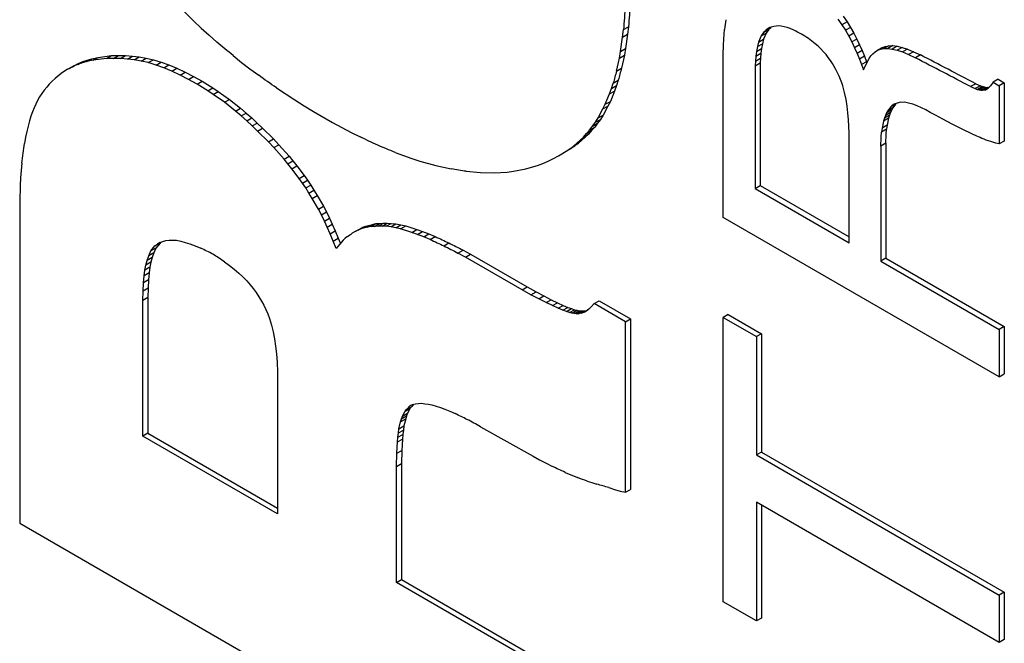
# Model space of a CAD drawing. Header units: millimetres. Extents: x -88 to 910, y -234 to 995.
# Tile 33 of 40: x 871.97 to 880.58, y 845.66 to 851.12. Entities that reach past the tile are written whole.
import ezdxf

# ---------------------------------------------------------------- set-up
doc = ezdxf.new("R2010")
doc.units = ezdxf.units.MM

msp = doc.modelspace()

# ---------------------------------------------------------------- linework, layer by layer
at = {"color": 7, "linetype": 'Continuous', "lineweight": 25}
for p, q in [((873.3598, 851.2393), (873.4881, 851.1118)), ((873.4881, 851.1118), (873.5558, 851.048)), ((879.1281, 851.127), (879.163, 851.0777)), ((879.207, 851.1031), (879.163, 851.0777)), ((879.1721, 851.1524), (879.207, 851.1031)), ((879.207, 851.1031), (879.2381, 851.0537)), ((873.5558, 851.048), (873.6235, 850.9863)), ((877.2433, 850.9681), (877.2505, 851.034)), ((877.2505, 851.034), (877.2945, 851.0594)), ((877.2945, 851.0594), (877.2873, 850.9935)), ((878.1321, 850.9935), (878.1359, 851.0361)), ((878.4757, 851.0081), (878.4563, 850.979)), ((878.4563, 850.979), (878.5003, 851.0044)), ((878.4757, 851.0081), (878.5197, 851.0335)), ((878.4893, 851.0204), (878.4757, 851.0081)), ((878.5003, 851.0044), (878.477, 850.9505)), ((878.4893, 851.0204), (878.5333, 851.0458)), ((878.5009, 851.0339), (878.4893, 851.0204)), ((878.5197, 851.0335), (878.5003, 851.0044)), ((878.532, 851.0518), (878.5009, 851.0339)), ((878.5009, 851.0339), (878.532, 851.0518)), ((878.5333, 851.0458), (878.5197, 851.0335)), ((878.567, 851.063), (878.532, 851.0518)), ((878.541, 851.0547), (878.5333, 851.0458)), ((878.5864, 851.0653), (878.567, 851.063)), ((878.6077, 851.0664), (878.5864, 851.0653)), ((878.631, 851.0642), (878.6077, 851.0664)), ((878.6563, 851.0586), (878.631, 851.0642)), ((878.6834, 851.0518), (878.6563, 851.0586)), ((878.7106, 851.0429), (878.6834, 851.0518)), ((878.7417, 851.0294), (878.7106, 851.0429)), ((879.163, 851.0777), (879.1941, 851.0283)), ((879.2381, 851.0537), (879.1941, 851.0283)), ((879.1941, 851.0283), (879.2232, 850.9779)), ((879.2672, 851.0033), (879.2232, 850.9779)), ((879.2381, 851.0537), (879.2672, 851.0033)), ((879.2672, 851.0033), (879.2944, 850.9517)), ((873.6235, 850.9863), (873.693, 850.9256)), ((877.2255, 850.8426), (877.2433, 850.9681)), ((877.2433, 850.9681), (877.2873, 850.9935)), ((877.2873, 850.9935), (877.2695, 850.868)), ((878.1262, 850.9027), (878.1321, 850.9935)), ((878.433, 850.9251), (878.4233, 850.8859)), ((878.4233, 850.8859), (878.4673, 850.9113)), ((878.4563, 850.979), (878.433, 850.9251)), ((878.433, 850.9251), (878.477, 850.9505)), ((878.4673, 850.9113), (878.4595, 850.8687)), ((878.477, 850.9505), (878.4673, 850.9113)), ((878.899, 850.9342), (878.8698, 850.9554)), ((878.9281, 850.9106), (878.899, 850.9342)), ((878.9533, 850.8893), (878.9281, 850.9106)), ((879.2232, 850.9779), (879.2504, 850.9263)), ((879.2944, 850.9517), (879.2504, 850.9263)), ((879.2504, 850.9263), (879.2737, 850.8748)), ((879.2944, 850.9517), (879.3177, 850.9002)), ((877.2148, 850.785), (877.2255, 850.8426)), ((877.2255, 850.8426), (877.2695, 850.868)), ((877.2695, 850.868), (877.2588, 850.8104)), ((878.1243, 850.8096), (878.1262, 850.9027)), ((878.4155, 850.8433), (878.4097, 850.8018)), ((878.4097, 850.8018), (878.4537, 850.8272)), ((878.4233, 850.8859), (878.4155, 850.8433)), ((878.4155, 850.8433), (878.4595, 850.8687)), ((878.4537, 850.8272), (878.4498, 850.7846)), ((878.4595, 850.8687), (878.4537, 850.8272)), ((878.9786, 850.8658), (878.9533, 850.8893)), ((879.0019, 850.8411), (878.9786, 850.8658)), ((879.0232, 850.8153), (879.0019, 850.8411)), ((879.3177, 850.9002), (879.2737, 850.8748)), ((879.2737, 850.8748), (879.295, 850.8266)), ((879.339, 850.852), (879.295, 850.8266)), ((879.295, 850.8266), (879.3164, 850.7761)), ((879.3177, 850.9002), (879.339, 850.852)), ((879.339, 850.852), (879.3604, 850.8015)), ((879.4154, 850.8042), (879.4329, 850.8232)), ((879.4329, 850.8232), (879.4523, 850.8389)), ((879.4523, 850.8389), (879.4737, 850.8535)), ((879.5177, 850.8789), (879.4737, 850.8535)), ((879.4737, 850.8535), (879.5008, 850.8625)), ((879.5448, 850.8879), (879.5008, 850.8625)), ((879.5008, 850.8625), (879.53, 850.8681)), ((879.5177, 850.8789), (879.5448, 850.8879)), ((879.574, 850.8935), (879.53, 850.8681)), ((879.53, 850.8681), (879.563, 850.8692)), ((879.5448, 850.8879), (879.574, 850.8935)), ((879.607, 850.8946), (879.563, 850.8692)), ((879.563, 850.8692), (879.6018, 850.8647)), ((879.574, 850.8935), (879.607, 850.8946)), ((879.6458, 850.8901), (879.6018, 850.8647)), ((879.6018, 850.8647), (879.6445, 850.8535)), ((879.607, 850.8946), (879.6458, 850.8901)), ((879.6885, 850.8789), (879.6445, 850.8535)), ((879.6445, 850.8535), (879.693, 850.8389)), ((879.6458, 850.8901), (879.6885, 850.8789)), ((879.6885, 850.8789), (879.737, 850.8643)), ((879.737, 850.8643), (879.693, 850.8389)), ((879.693, 850.8389), (879.7455, 850.8154)), ((879.737, 850.8643), (879.7895, 850.8408)), ((879.7895, 850.8408), (879.7455, 850.8154)), ((879.7895, 850.8408), (879.8497, 850.8128)), ((872.4441, 850.7162), (872.4881, 850.7416)), ((872.4742, 850.7292), (872.5182, 850.7546)), ((872.5042, 850.74), (872.4742, 850.7292)), ((872.4881, 850.7416), (872.5182, 850.7546)), ((872.5042, 850.74), (872.5482, 850.7654)), ((872.555, 850.7541), (872.5042, 850.74)), ((872.5182, 850.7546), (872.5482, 850.7654)), ((872.5482, 850.7654), (872.599, 850.7796)), ((872.555, 850.7541), (872.599, 850.7796)), ((872.6095, 850.7661), (872.555, 850.7541)), ((872.599, 850.7796), (872.6535, 850.7915)), ((872.6095, 850.7661), (872.6535, 850.7915)), ((872.726, 850.7813), (872.6095, 850.7661)), ((872.6535, 850.7915), (872.77, 850.8067)), ((872.726, 850.7813), (872.77, 850.8067)), ((872.788, 850.7824), (872.726, 850.7813)), ((872.77, 850.8067), (872.832, 850.8078)), ((872.788, 850.7824), (872.832, 850.8078)), ((872.8481, 850.7824), (872.788, 850.7824)), ((872.832, 850.8078), (872.8921, 850.8078)), ((872.8481, 850.7824), (872.8921, 850.8078)), ((872.9102, 850.777), (872.8481, 850.7824)), ((872.8921, 850.8078), (872.9542, 850.8024)), ((872.9102, 850.777), (872.9542, 850.8024)), ((872.9684, 850.7694), (872.9102, 850.777)), ((872.9542, 850.8024), (873.0124, 850.7948)), ((872.9684, 850.7694), (873.0124, 850.7948)), ((873.0304, 850.7596), (872.9684, 850.7694)), ((873.0124, 850.7948), (873.0744, 850.785)), ((873.0304, 850.7596), (873.0744, 850.785)), ((873.0925, 850.7455), (873.0304, 850.7596)), ((873.0744, 850.785), (873.1365, 850.7709)), ((873.0925, 850.7455), (873.1365, 850.7709)), ((873.1601, 850.7238), (873.0925, 850.7455)), ((873.1365, 850.7709), (873.2041, 850.7492)), ((873.1601, 850.7238), (873.2041, 850.7492)), ((873.2041, 850.7492), (873.2718, 850.7254)), ((873.8337, 850.8073), (873.9085, 850.7477)), ((873.9085, 850.7477), (873.9816, 850.6911)), ((877.1899, 850.6719), (877.2148, 850.785)), ((877.2148, 850.785), (877.2588, 850.8104)), ((877.2588, 850.8104), (877.2339, 850.6973)), ((878.1243, 849.3905), (878.1243, 850.8096)), ((878.4058, 850.7592), (878.4039, 850.7178)), ((878.4039, 850.7178), (878.4479, 850.7432)), ((878.4097, 850.8018), (878.4058, 850.7592)), ((878.4058, 850.7592), (878.4498, 850.7846)), ((878.4498, 850.7846), (878.4479, 850.7432)), ((878.4479, 850.7432), (878.4479, 849.6692)), ((879.0426, 850.7907), (879.0232, 850.8153)), ((879.062, 850.7638), (879.0426, 850.7907)), ((879.0795, 850.738), (879.062, 850.7638)), ((879.1106, 850.6842), (879.0795, 850.738)), ((879.3604, 850.8015), (879.3164, 850.7761)), ((879.3164, 850.7761), (879.3339, 850.7279)), ((879.3779, 850.7533), (879.3339, 850.7279)), ((879.3604, 850.8015), (879.3779, 850.7533)), ((879.3746, 850.7335), (879.3999, 850.7817)), ((879.3779, 850.7533), (879.3809, 850.7454)), ((879.3999, 850.7817), (879.4154, 850.8042)), ((879.7455, 850.8154), (879.8057, 850.7874)), ((879.8497, 850.8128), (879.8057, 850.7874)), ((872.3295, 850.65), (872.2768, 850.6066)), ((872.3858, 850.6869), (872.3295, 850.65)), ((872.3858, 850.6869), (872.4298, 850.7123)), ((872.4742, 850.7292), (872.4441, 850.7162)), ((873.2278, 850.7), (873.1601, 850.7238)), ((873.2278, 850.7), (873.2718, 850.7254)), ((873.2973, 850.6707), (873.2278, 850.7)), ((873.2718, 850.7254), (873.3413, 850.6961)), ((873.2973, 850.6707), (873.3413, 850.6961)), ((873.3706, 850.637), (873.2973, 850.6707)), ((873.3413, 850.6961), (873.4146, 850.6624)), ((873.3706, 850.637), (873.4146, 850.6624)), ((873.4146, 850.6624), (873.4879, 850.6245)), ((873.9816, 850.6911), (874.0582, 850.6346)), ((877.1899, 850.6719), (877.2339, 850.6973)), ((878.4039, 850.7178), (878.4039, 849.6438)), ((879.1378, 850.6281), (879.1106, 850.6842)), ((879.3339, 850.7279), (879.3513, 850.682)), ((879.3513, 850.682), (879.3746, 850.7335)), ((872.2505, 850.5827), (872.2261, 850.5577)), ((872.2768, 850.6066), (872.2505, 850.5827)), ((873.4439, 850.5991), (873.3706, 850.637)), ((873.4439, 850.5991), (873.4879, 850.6245)), ((873.519, 850.5578), (873.4439, 850.5991)), ((873.4879, 850.6245), (873.563, 850.5832)), ((873.519, 850.5578), (873.563, 850.5832)), ((873.563, 850.5832), (873.657, 850.5247)), ((877.1454, 850.5186), (877.1614, 850.567)), ((877.1614, 850.567), (877.2054, 850.5924)), ((877.2054, 850.5924), (877.1894, 850.544)), ((879.1611, 850.5699), (879.1378, 850.6281)), ((879.1708, 850.5418), (879.1611, 850.5699)), ((880.5292, 850.5999), (880.4852, 850.5745)), ((880.4852, 850.5745), (880.5396, 850.5431)), ((880.5292, 850.5999), (880.5836, 850.5685)), ((880.5836, 850.5685), (880.5396, 850.5431)), ((880.5836, 850.5685), (880.5836, 850.0595)), ((872.181, 850.5035), (872.1603, 850.4763)), ((872.2036, 850.5317), (872.181, 850.5035)), ((872.2261, 850.5577), (872.2036, 850.5317)), ((873.613, 850.4993), (873.519, 850.5578)), ((873.613, 850.4993), (873.657, 850.5247)), ((873.66, 850.4678), (873.613, 850.4993)), ((873.657, 850.5247), (873.704, 850.4932)), ((873.66, 850.4678), (873.704, 850.4932)), ((873.704, 850.4932), (873.8017, 850.4238)), ((874.2131, 850.5245), (874.3735, 850.4196)), ((877.1276, 850.4713), (877.1454, 850.5186)), ((877.1276, 850.4713), (877.1716, 850.4967)), ((877.1716, 850.4967), (877.1359, 850.4062)), ((877.1454, 850.5186), (877.1894, 850.544)), ((877.1894, 850.544), (877.1716, 850.4967)), ((879.1863, 850.4835), (879.1708, 850.5418)), ((879.1999, 850.4241), (879.1863, 850.4835)), ((880.3331, 850.5606), (880.2891, 850.5352)), ((880.2891, 850.5352), (880.3299, 850.5184)), ((880.3739, 850.5438), (880.3299, 850.5184)), ((880.3299, 850.5184), (880.3473, 850.5105)), ((880.3331, 850.5606), (880.3739, 850.5438)), ((880.3913, 850.536), (880.3473, 850.5105)), ((880.3473, 850.5105), (880.3629, 850.5083)), ((880.4069, 850.5337), (880.3629, 850.5083)), ((880.3629, 850.5083), (880.3784, 850.5038)), ((880.3739, 850.5438), (880.3913, 850.536)), ((880.4224, 850.5292), (880.3784, 850.5038)), ((880.3784, 850.5038), (880.3939, 850.5038)), ((880.3913, 850.536), (880.4069, 850.5337)), ((880.4379, 850.5292), (880.3939, 850.5038)), ((880.3939, 850.5038), (880.4056, 850.5061)), ((880.4496, 850.5315), (880.4056, 850.5061)), ((880.4056, 850.5061), (880.4192, 850.5072)), ((880.4069, 850.5337), (880.4224, 850.5292)), ((880.4192, 850.5072), (880.4425, 850.5206)), ((880.4224, 850.5292), (880.4379, 850.5292)), ((880.4379, 850.5292), (880.4496, 850.5315)), ((880.4425, 850.5206), (880.4522, 850.5307)), ((880.4496, 850.5315), (880.4533, 850.5318)), ((880.4522, 850.5307), (880.4638, 850.5419)), ((880.5396, 850.5431), (880.5396, 850.0341)), ((872.1227, 850.4134), (872.1077, 850.3808)), ((872.1415, 850.446), (872.1227, 850.4134)), ((872.1603, 850.4763), (872.1415, 850.446)), ((873.7577, 850.3984), (873.66, 850.4678)), ((873.7577, 850.3984), (873.8017, 850.4238)), ((873.8554, 850.3202), (873.7577, 850.3984)), ((873.8017, 850.4238), (873.8994, 850.3457)), ((874.3735, 850.4196), (874.4554, 850.3682)), ((877.0919, 850.3808), (877.1276, 850.4713)), ((877.0919, 850.3808), (877.1359, 850.4062)), ((877.1359, 850.4062), (877.1146, 850.3651)), ((879.2096, 850.3647), (879.1999, 850.4241)), ((879.6756, 850.3984), (879.629, 850.3849)), ((879.693, 850.3973), (879.6756, 850.3984)), ((879.7105, 850.3984), (879.693, 850.3973)), ((879.7455, 850.3917), (879.7105, 850.3984)), ((879.7824, 850.3816), (879.7455, 850.3917)), ((872.0776, 850.3136), (872.0645, 850.2756)), ((872.0927, 850.3505), (872.0776, 850.3136)), ((872.1077, 850.3808), (872.0927, 850.3505)), ((873.8554, 850.3202), (873.8994, 850.3457)), ((873.9043, 850.279), (873.8554, 850.3202)), ((873.8994, 850.3457), (873.9483, 850.3044)), ((874.4554, 850.3682), (874.5391, 850.3178)), ((874.5391, 850.3178), (874.7048, 850.2222)), ((877.0278, 850.2615), (877.0705, 850.3397)), ((877.0705, 850.3397), (877.0919, 850.3808)), ((877.0705, 850.3397), (877.1146, 850.3651)), ((877.1146, 850.3651), (877.0718, 850.2869)), ((879.2154, 850.3075), (879.2096, 850.3647)), ((879.2213, 850.2459), (879.2154, 850.3075)), ((879.5875, 850.3094), (879.5435, 850.284)), ((879.5533, 850.3053), (879.5435, 850.284)), ((879.5973, 850.3307), (879.5533, 850.3053)), ((879.563, 850.3244), (879.5533, 850.3053)), ((879.5863, 850.3558), (879.563, 850.3244)), ((879.607, 850.3498), (879.563, 850.3244)), ((879.5875, 850.3094), (879.5778, 850.2859)), ((879.6303, 850.3812), (879.5863, 850.3558)), ((879.5999, 850.3681), (879.5863, 850.3558)), ((879.5973, 850.3307), (879.5875, 850.3094)), ((879.607, 850.3498), (879.5973, 850.3307)), ((879.629, 850.3849), (879.5999, 850.3681)), ((879.6134, 850.3782), (879.5999, 850.3681)), ((879.6303, 850.3812), (879.607, 850.3498)), ((879.629, 850.3849), (879.6134, 850.3782)), ((879.6369, 850.3872), (879.6303, 850.3812)), ((879.8212, 850.3681), (879.7824, 850.3816)), ((879.8581, 850.3513), (879.8212, 850.3681)), ((879.8969, 850.3311), (879.8581, 850.3513)), ((879.9338, 850.3098), (879.8969, 850.3311)), ((879.9804, 850.2852), (879.9338, 850.3098)), ((872.0513, 850.2354), (872.0401, 850.1899)), ((872.0645, 850.2756), (872.0513, 850.2354)), ((873.9043, 850.279), (873.9483, 850.3044)), ((873.9532, 850.2356), (873.9043, 850.279)), ((873.9483, 850.3044), (873.9972, 850.261)), ((873.9532, 850.2356), (873.9972, 850.261)), ((874.0001, 850.1911), (873.9532, 850.2356)), ((873.9972, 850.261), (874.0441, 850.2165)), ((874.7048, 850.2222), (874.7868, 850.1769)), ((876.9797, 850.1905), (877.0046, 850.2234)), ((877.0046, 850.2234), (877.0278, 850.2615)), ((877.0046, 850.2234), (877.0486, 850.2488)), ((877.0486, 850.2488), (877.0237, 850.2159)), ((877.0278, 850.2615), (877.0718, 850.2869)), ((877.0718, 850.2869), (877.0486, 850.2488)), ((879.2251, 850.1315), (879.2213, 850.2459)), ((879.5261, 850.2336), (879.5144, 850.173)), ((879.5338, 850.2605), (879.5261, 850.2336)), ((879.5701, 850.259), (879.5261, 850.2336)), ((879.5778, 850.2859), (879.5338, 850.2605)), ((879.5435, 850.284), (879.5338, 850.2605)), ((879.5701, 850.259), (879.5584, 850.1984)), ((879.5778, 850.2859), (879.5701, 850.259)), ((880.0464, 850.2493), (879.9804, 850.2852)), ((880.126, 850.2079), (880.0464, 850.2493)), ((872.0288, 850.1421), (872.0175, 850.0922)), ((872.0401, 850.1899), (872.0288, 850.1421)), ((874.0001, 850.1911), (874.0441, 850.2165)), ((874.049, 850.1456), (874.0001, 850.1911)), ((874.0441, 850.2165), (874.093, 850.171)), ((874.049, 850.1456), (874.093, 850.171)), ((874.143, 850.0523), (874.049, 850.1456)), ((874.093, 850.171), (874.187, 850.0777)), ((874.7868, 850.1769), (874.8669, 850.1348)), ((874.8669, 850.1348), (874.9453, 850.0957)), ((876.928, 850.1257), (876.9548, 850.1555)), ((876.928, 850.1257), (876.972, 850.1511)), ((876.972, 850.1511), (876.9453, 850.1192)), ((876.9548, 850.1555), (876.9797, 850.1905)), ((876.9548, 850.1555), (876.9988, 850.1809)), ((876.9988, 850.1809), (876.972, 850.1511)), ((876.9797, 850.1905), (877.0237, 850.2159)), ((877.0237, 850.2159), (876.9988, 850.1809)), ((879.5144, 850.173), (879.5086, 850.1383)), ((879.5526, 850.1637), (879.5086, 850.1383)), ((879.5584, 850.1984), (879.5144, 850.173)), ((879.5584, 850.1984), (879.5526, 850.1637)), ((880.2153, 850.163), (880.126, 850.2079)), ((880.3066, 850.1193), (880.2153, 850.163)), ((872.0175, 850.0922), (872.0081, 850.039)), ((874.143, 850.0523), (874.187, 850.0777)), ((874.1899, 850.0013), (874.143, 850.0523)), ((874.187, 850.0777), (874.2339, 850.0267)), ((876.8122, 850.0156), (876.8728, 850.0671)), ((876.9168, 850.0925), (876.8562, 850.041)), ((876.8728, 850.0671), (876.9013, 850.0938)), ((876.8728, 850.0671), (876.9168, 850.0925)), ((876.9013, 850.0938), (876.928, 850.1257)), ((876.9013, 850.0938), (876.9453, 850.1192)), ((876.9453, 850.1192), (876.9168, 850.0925)), ((879.2251, 849.1697), (879.2251, 850.1315)), ((880.4735, 850.0521), (880.4367, 850.0644)), ((880.5085, 850.0409), (880.4735, 850.0521)), ((880.5836, 850.0595), (880.5396, 850.0341)), ((874.1899, 850.0013), (874.2339, 850.0267)), ((874.2801, 849.9015), (874.1899, 850.0013)), ((874.2339, 850.0267), (874.3242, 849.9269)), ((876.6822, 849.9303), (876.7499, 849.9693)), ((876.7939, 849.9947), (876.7262, 849.9557)), ((876.7499, 849.9693), (876.7939, 849.9947)), ((876.7499, 849.9693), (876.782, 849.992)), ((876.782, 849.992), (876.826, 850.0174)), ((876.782, 849.992), (876.8122, 850.0156)), ((876.826, 850.0174), (876.7939, 849.9947)), ((876.8122, 850.0156), (876.8562, 850.041)), ((876.8562, 850.041), (876.826, 850.0174)), ((879.5468, 850.0393), (879.5028, 850.0139)), ((879.5028, 850.0139), (879.5028, 849.0094)), ((879.5468, 850.0393), (879.5468, 849.0348)), ((880.5396, 850.0341), (880.5085, 850.0409)), ((874.2801, 849.9015), (874.3242, 849.9269)), ((874.314, 849.8602), (874.2801, 849.9015)), ((874.314, 849.8602), (874.358, 849.8856)), ((874.3242, 849.9269), (874.358, 849.8856)), ((874.358, 849.8856), (874.3918, 849.8422)), ((875.2517, 849.9599), (875.3248, 849.9322)), ((875.3248, 849.9322), (875.3978, 849.9065)), ((875.3978, 849.9065), (875.469, 849.8839)), ((875.469, 849.8839), (875.608, 849.8448)), ((876.545, 849.8634), (876.5913, 849.884)), ((876.5913, 849.884), (876.6377, 849.9066)), ((876.6377, 849.9066), (876.6822, 849.9303)), ((876.6822, 849.9303), (876.7262, 849.9557)), ((871.9856, 849.8654), (871.9743, 849.7374)), ((874.3478, 849.8168), (874.314, 849.8602)), ((874.3478, 849.8168), (874.3918, 849.8422)), ((874.4117, 849.7322), (874.3478, 849.8168)), ((874.3918, 849.8422), (874.4557, 849.7576)), ((875.608, 849.8448), (875.7434, 849.816)), ((875.8734, 849.7944), (875.9981, 849.7841)), ((876.1193, 849.78), (876.2333, 849.7883)), ((876.2333, 849.7883), (876.2885, 849.7955)), ((876.2885, 849.7955), (876.3954, 849.8161)), ((876.3954, 849.8161), (876.4471, 849.8294)), ((876.4471, 849.8294), (876.4969, 849.8459)), ((876.4969, 849.8459), (876.545, 849.8634)), ((871.9743, 849.7374), (871.9705, 849.6701)), ((874.4117, 849.7322), (874.4557, 849.7576)), ((874.4418, 849.691), (874.4117, 849.7322)), ((874.4418, 849.691), (874.4858, 849.7164)), ((874.4557, 849.7576), (874.4858, 849.7164)), ((874.4858, 849.7164), (874.514, 849.6741)), ((875.9981, 849.7841), (876.1193, 849.78)), ((871.9705, 849.6701), (871.9668, 849.5291)), ((874.47, 849.6487), (874.4418, 849.691)), ((874.47, 849.6487), (874.514, 849.6741)), ((874.4981, 849.6042), (874.47, 849.6487)), ((874.4981, 849.6042), (874.5421, 849.6296)), ((874.514, 849.6741), (874.5421, 849.6296)), ((874.5421, 849.6296), (874.5703, 849.5829)), ((878.4039, 849.6438), (878.4479, 849.6692)), ((878.4039, 849.6438), (879.2251, 849.1697)), ((878.4479, 849.6692), (879.2251, 849.2205)), ((874.5263, 849.5575), (874.4981, 849.6042)), ((874.5263, 849.5575), (874.5703, 849.5829)), ((874.5808, 849.4631), (874.5263, 849.5575)), ((874.5703, 849.5829), (874.6248, 849.4885)), ((871.9668, 849.5291), (871.9668, 846.7144)), ((874.5808, 849.4631), (874.6248, 849.4885)), ((874.6071, 849.4132), (874.5808, 849.4631)), ((874.6248, 849.4885), (874.6511, 849.4386)), ((874.6071, 849.4132), (874.6511, 849.4386)), ((874.6335, 849.359), (874.6071, 849.4132)), ((874.6335, 849.359), (874.6775, 849.3844)), ((874.6579, 849.3058), (874.6335, 849.359)), ((874.6511, 849.4386), (874.6775, 849.3844)), ((874.6775, 849.3844), (874.7019, 849.3312)), ((880.5396, 847.9961), (878.1243, 849.3905)), ((874.6579, 849.3058), (874.7019, 849.3312)), ((874.6842, 849.2472), (874.6579, 849.3058)), ((874.6842, 849.2472), (874.7282, 849.2726)), ((874.7019, 849.3312), (874.7282, 849.2726)), ((874.7282, 849.2726), (874.7545, 849.2097)), ((874.9022, 849.2668), (874.9462, 849.2922)), ((874.9266, 849.2787), (874.9022, 849.2668)), ((874.9266, 849.2787), (874.9706, 849.3041)), ((874.9529, 849.2895), (874.9266, 849.2787)), ((874.9462, 849.2922), (874.9706, 849.3041)), ((874.9529, 849.2895), (874.9969, 849.315)), ((875.0093, 849.3047), (874.9529, 849.2895)), ((874.9706, 849.3041), (874.9969, 849.315)), ((874.9969, 849.315), (875.0533, 849.3301)), ((875.0093, 849.3047), (875.0533, 849.3301)), ((875.0394, 849.3113), (875.0093, 849.3047)), ((875.0394, 849.3113), (875.0834, 849.3367)), ((875.0713, 849.3123), (875.0394, 849.3113)), ((875.0533, 849.3301), (875.0834, 849.3367)), ((875.0713, 849.3123), (875.1153, 849.3377)), ((875.1051, 849.3145), (875.0713, 849.3123)), ((875.0834, 849.3367), (875.1153, 849.3377)), ((875.1051, 849.3145), (875.1492, 849.3399)), ((875.139, 849.3145), (875.1051, 849.3145)), ((875.1153, 849.3377), (875.1492, 849.3399)), ((875.139, 849.3145), (875.183, 849.3399)), ((875.1747, 849.3134), (875.139, 849.3145)), ((875.1492, 849.3399), (875.183, 849.3399)), ((875.1747, 849.3134), (875.2187, 849.3388)), ((875.2141, 849.308), (875.1747, 849.3134)), ((875.183, 849.3399), (875.2187, 849.3388)), ((875.2141, 849.308), (875.2581, 849.3334)), ((875.2574, 849.3004), (875.2141, 849.308)), ((875.2187, 849.3388), (875.2581, 849.3334)), ((875.2574, 849.3004), (875.3014, 849.3258)), ((875.3006, 849.2907), (875.2574, 849.3004)), ((875.2581, 849.3334), (875.3014, 849.3258)), ((875.3006, 849.2907), (875.3446, 849.3161)), ((875.3983, 849.2603), (875.3006, 849.2907)), ((875.3014, 849.3258), (875.3446, 849.3161)), ((875.3446, 849.3161), (875.4423, 849.2857)), ((875.3983, 849.2603), (875.4423, 849.2857)), ((875.4423, 849.2857), (875.4931, 849.2673)), ((873.2202, 849.1809), (873.2466, 849.1874)), ((873.2466, 849.1874), (873.2747, 849.1928)), ((873.2747, 849.1928), (873.3386, 849.1907)), ((873.3386, 849.1907), (873.3762, 849.1842)), ((874.7105, 849.1843), (874.6842, 849.2472)), ((874.7105, 849.1843), (874.7545, 849.2097)), ((874.7545, 849.2097), (874.773, 849.1639)), ((874.7969, 849.1908), (874.765, 849.155)), ((874.8157, 849.2082), (874.7969, 849.1908)), ((874.8345, 849.2233), (874.8157, 849.2082)), ((874.9022, 849.2668), (874.8778, 849.2526)), ((875.4491, 849.2419), (875.3983, 849.2603)), ((875.4491, 849.2419), (875.4931, 849.2673)), ((875.5036, 849.2212), (875.4491, 849.2419)), ((875.4931, 849.2673), (875.5476, 849.2466)), ((875.5036, 849.2212), (875.5476, 849.2466)), ((875.5599, 849.1974), (875.5036, 849.2212)), ((875.5476, 849.2466), (875.6039, 849.2228)), ((875.5599, 849.1974), (875.6039, 849.2228)), ((873.1131, 849.0973), (873.1507, 849.1407)), ((873.1571, 849.1227), (873.1131, 849.0973)), ((873.1571, 849.1227), (873.1402, 849.0804)), ((873.1947, 849.1661), (873.1507, 849.1407)), ((873.1507, 849.1407), (873.1714, 849.157)), ((873.1947, 849.1661), (873.1571, 849.1227)), ((873.1714, 849.157), (873.1939, 849.17)), ((873.194, 849.17), (873.1714, 849.157)), ((873.1939, 849.17), (873.2202, 849.1809)), ((873.206, 849.175), (873.1947, 849.1661)), ((873.3762, 849.1842), (873.4157, 849.1722)), ((873.4157, 849.1722), (873.457, 849.1592)), ((873.457, 849.1592), (873.5021, 849.1418)), ((873.5021, 849.1418), (873.551, 849.1223)), ((874.7368, 849.1192), (874.7105, 849.1843)), ((874.765, 849.155), (874.7368, 849.1192)), ((875.6783, 849.142), (875.7223, 849.1675)), ((875.8024, 849.0791), (875.8464, 849.1045)), ((875.8464, 849.1045), (875.9121, 849.0687)), ((873.0718, 848.9736), (873.0831, 849.0149)), ((873.0831, 849.0149), (873.0962, 849.055)), ((873.1271, 849.0403), (873.0831, 849.0149)), ((873.0962, 849.055), (873.1131, 849.0973)), ((873.1402, 849.0804), (873.0962, 849.055)), ((873.1271, 849.0403), (873.1158, 848.999)), ((873.1402, 849.0804), (873.1271, 849.0403)), ((875.8681, 849.0433), (875.8024, 849.0791)), ((875.8681, 849.0433), (875.9121, 849.0687)), ((876.3643, 848.7569), (875.8681, 849.0433)), ((875.9121, 849.0687), (876.4083, 848.7823)), ((879.5468, 849.0348), (879.5028, 849.0094)), ((879.5468, 849.0348), (880.5836, 848.4363)), ((873.0549, 848.8792), (873.0624, 848.9291)), ((873.0624, 848.9291), (873.0718, 848.9736)), ((873.1064, 848.9545), (873.0624, 848.9291)), ((873.1158, 848.999), (873.0718, 848.9736)), ((873.1064, 848.9545), (873.0989, 848.9046)), ((873.1158, 848.999), (873.1064, 848.9545)), ((873.7577, 849.003), (873.8028, 848.9704)), ((873.8028, 848.9704), (873.8442, 848.9379)), ((873.8442, 848.9379), (873.8836, 848.9043)), ((879.5028, 849.0094), (880.5396, 848.4109)), ((873.0511, 848.8185), (873.0549, 848.8792)), ((873.0951, 848.8439), (873.0511, 848.8185)), ((873.0989, 848.9046), (873.0549, 848.8792)), ((873.0951, 848.8439), (873.0914, 848.7722)), ((873.0989, 848.9046), (873.0951, 848.8439)), ((873.8836, 848.9043), (873.9193, 848.8706)), ((873.9193, 848.8706), (873.9532, 848.8359)), ((873.0473, 848.7468), (873.0511, 848.8185)), ((873.0914, 848.7722), (873.0473, 848.7468)), ((873.0914, 848.7722), (873.0895, 848.6887)), ((873.9532, 848.8359), (873.9832, 848.8012)), ((873.9832, 848.8012), (874.0114, 848.7675)), ((874.0114, 848.7675), (874.0377, 848.7328)), ((876.3643, 848.7569), (876.4083, 848.7823)), ((876.4413, 848.7146), (876.3643, 848.7569)), ((876.4083, 848.7823), (876.4853, 848.74)), ((873.0455, 848.6633), (873.0473, 848.7468)), ((873.0895, 848.6887), (873.0455, 848.6633)), ((873.0895, 848.6887), (873.0895, 847.5016)), ((874.0377, 848.7328), (874.0828, 848.659)), ((876.4413, 848.7146), (876.4853, 848.74)), ((876.5108, 848.6788), (876.4413, 848.7146)), ((876.4853, 848.74), (876.5548, 848.7042)), ((876.5108, 848.6788), (876.5548, 848.7042)), ((876.5729, 848.6452), (876.5108, 848.6788)), ((876.5548, 848.7042), (876.6169, 848.6706)), ((876.5729, 848.6452), (876.6169, 848.6706)), ((876.6169, 848.6706), (876.6732, 848.6445)), ((873.0455, 847.4762), (873.0455, 848.6633)), ((874.0828, 848.659), (874.1035, 848.6232)), ((874.1035, 848.6232), (874.1223, 848.5842)), ((874.1223, 848.5842), (874.1392, 848.5462)), ((876.6292, 848.6191), (876.5729, 848.6452)), ((876.6292, 848.6191), (876.6732, 848.6445)), ((876.6781, 848.5953), (876.6292, 848.6191)), ((876.6732, 848.6445), (876.7221, 848.6207)), ((876.6781, 848.5953), (876.7221, 848.6207)), ((876.7194, 848.5779), (876.6781, 848.5953)), ((876.7194, 848.5779), (876.7634, 848.6033)), ((876.7221, 848.6207), (876.7634, 848.6033)), ((876.7533, 848.5671), (876.7973, 848.5925)), ((876.7634, 848.6033), (876.7973, 848.5925)), ((876.7777, 848.5573), (876.8217, 848.5827)), ((876.7973, 848.5925), (876.8217, 848.5827)), ((876.8217, 848.5827), (876.8424, 848.5795)), ((876.9468, 848.5877), (876.9243, 848.5703)), ((876.9713, 848.6105), (876.9468, 848.5877)), ((876.9938, 848.6365), (876.9713, 848.6105)), ((876.9938, 848.6365), (877.0378, 848.6619)), ((877.2682, 848.4781), (876.9938, 848.6365)), ((877.0378, 848.6619), (877.3122, 848.5035)), ((874.1392, 848.5462), (874.1542, 848.5071)), ((874.1542, 848.5071), (874.1712, 848.4475)), ((876.7533, 848.5671), (876.7194, 848.5779)), ((876.7777, 848.5573), (876.7533, 848.5671)), ((876.7984, 848.5541), (876.7777, 848.5573)), ((876.7984, 848.5541), (876.8424, 848.5795)), ((876.819, 848.5486), (876.7984, 848.5541)), ((876.819, 848.5486), (876.863, 848.574)), ((876.8378, 848.5465), (876.819, 848.5486)), ((876.8378, 848.5465), (876.8818, 848.5719)), ((876.8548, 848.5475), (876.8378, 848.5465)), ((876.8424, 848.5795), (876.863, 848.574)), ((876.8548, 848.5475), (876.8988, 848.573)), ((876.8848, 848.5519), (876.8548, 848.5475)), ((876.863, 848.574), (876.8818, 848.5719)), ((876.8818, 848.5719), (876.8988, 848.573)), ((876.8848, 848.5519), (876.9288, 848.5773)), ((876.9111, 848.5627), (876.8848, 848.5519)), ((876.8988, 848.573), (876.9288, 848.5773)), ((876.9243, 848.5703), (876.9111, 848.5627)), ((876.9288, 848.5773), (876.9385, 848.5813)), ((877.2682, 848.4781), (877.3122, 848.5035)), ((877.3122, 848.5035), (877.3122, 847.0105)), ((878.1683, 848.5404), (878.1243, 848.515)), ((878.1243, 848.515), (878.4136, 848.348)), ((878.1243, 846.0263), (878.1243, 848.515)), ((878.1683, 848.5404), (878.4576, 848.3734)), ((874.1712, 848.4475), (874.1862, 848.3889)), ((877.2682, 846.9851), (877.2682, 848.4781)), ((880.5836, 848.4363), (880.5396, 848.4109)), ((880.5396, 848.4109), (880.5396, 847.9961)), ((880.5836, 848.4363), (880.5836, 848.0216)), ((874.1862, 848.3889), (874.1975, 848.3281)), ((874.1975, 848.3281), (874.2069, 848.2641)), ((878.4576, 848.3734), (878.4136, 848.348)), ((878.4136, 848.348), (878.4136, 847.3122)), ((878.4576, 848.3734), (878.4576, 847.3376)), ((874.2069, 848.2641), (874.2144, 848.1968)), ((874.2144, 848.1968), (874.22, 848.122)), ((874.22, 848.122), (874.2238, 848.0395)), ((874.2238, 848.0395), (874.2238, 846.796)), ((880.5396, 847.9961), (880.5836, 848.0216)), ((875.3401, 847.6946), (875.3841, 847.72)), ((875.3532, 847.7108), (875.3833, 847.7456)), ((875.3532, 847.7108), (875.3972, 847.7362)), ((875.3841, 847.72), (875.3615, 847.6766)), ((875.3833, 847.7456), (875.4058, 847.7542)), ((875.3972, 847.7362), (875.3841, 847.72)), ((875.4145, 847.7562), (875.3972, 847.7362)), ((875.4058, 847.7542), (875.4303, 847.7597)), ((875.4303, 847.7597), (875.4829, 847.764)), ((875.4829, 847.764), (875.5111, 847.7608)), ((875.5111, 847.7608), (875.543, 847.7575)), ((875.543, 847.7575), (875.575, 847.7499)), ((875.575, 847.7499), (875.6107, 847.7402)), ((875.6107, 847.7402), (875.6483, 847.7271)), ((875.6483, 847.7271), (875.6877, 847.713)), ((875.3081, 847.6284), (875.3521, 847.6538)), ((875.3081, 847.6284), (875.3175, 847.6511)), ((875.3175, 847.6511), (875.3401, 847.6946)), ((875.3175, 847.6511), (875.3615, 847.6766)), ((875.3401, 847.6946), (875.3532, 847.7108)), ((875.3521, 847.6538), (875.3446, 847.6277)), ((875.3615, 847.6766), (875.3521, 847.6538)), ((875.6877, 847.713), (875.7309, 847.6946)), ((875.7309, 847.6946), (875.7779, 847.674)), ((875.2856, 847.5416), (875.3006, 847.6023)), ((875.2856, 847.5416), (875.3296, 847.567)), ((875.3006, 847.6023), (875.3081, 847.6284)), ((875.3006, 847.6023), (875.3446, 847.6277)), ((875.3296, 847.567), (875.3258, 847.5301)), ((875.3446, 847.6277), (875.3296, 847.567)), ((875.9997, 847.559), (876.4601, 847.3019)), ((873.0895, 847.5016), (873.0455, 847.4762)), ((874.2238, 846.796), (873.0455, 847.4762)), ((873.0895, 847.5016), (874.2238, 846.8468)), ((875.2724, 847.4255), (875.2762, 847.4667)), ((875.2762, 847.4667), (875.2818, 847.5047)), ((875.2762, 847.4667), (875.3202, 847.4921)), ((875.2818, 847.5047), (875.2856, 847.5416)), ((875.2818, 847.5047), (875.3258, 847.5301)), ((875.3202, 847.4921), (875.3164, 847.4509)), ((875.3258, 847.5301), (875.3202, 847.4921)), ((875.2668, 847.3267), (875.2724, 847.4255)), ((875.2724, 847.4255), (875.3164, 847.4509)), ((875.3164, 847.4509), (875.3108, 847.3521)), ((875.263, 847.2117), (875.2668, 847.3267)), ((875.2668, 847.3267), (875.3108, 847.3521)), ((875.3108, 847.3521), (875.307, 847.2371)), ((876.4601, 847.3019), (876.5165, 847.2693)), ((878.4576, 847.3376), (878.4136, 847.3122)), ((878.4136, 847.3122), (880.5396, 846.0848)), ((878.4576, 847.3376), (880.5836, 846.1103)), ((875.263, 847.2117), (875.307, 847.2371)), ((875.263, 846.1961), (875.263, 847.2117)), ((875.307, 847.2371), (875.307, 846.2215)), ((876.5165, 847.2693), (876.5729, 847.2389)), ((876.5729, 847.2389), (876.6292, 847.2107)), ((876.7401, 847.1598), (876.8491, 847.1142)), ((876.9337, 847.0827), (876.9731, 847.0708)), ((876.9731, 847.0708), (877.0182, 847.0556)), ((877.1216, 847.0263), (877.1723, 847.0101)), ((877.1723, 847.0101), (877.2231, 846.996)), ((877.2231, 846.996), (877.2682, 846.9851)), ((877.2682, 846.9851), (877.3122, 847.0105)), ((880.5396, 845.6701), (878.4136, 846.8974)), ((878.4136, 846.8974), (878.4136, 845.8593)), ((878.4576, 846.872), (878.4576, 845.8847)), ((871.9668, 846.7144), (877.2701, 843.6529)), ((875.263, 846.1961), (875.307, 846.2215)), ((877.2701, 845.0374), (875.263, 846.1961)), ((875.307, 846.2215), (877.3141, 845.0628)), ((880.5836, 846.1103), (880.5396, 846.0848)), ((880.5396, 846.0848), (880.5396, 845.6701)), ((880.5836, 846.1103), (880.5836, 845.6955)), ((878.4136, 845.8593), (878.1243, 846.0263)), ((878.4576, 845.8847), (878.4136, 845.8593)), ((880.5836, 845.6955), (880.5396, 845.6701))]:
    msp.add_line(p, q, dxfattribs=at)
for points in [[(877.3105, 851.2661), (877.3053, 851.1971), (877.3, 851.1282), (877.2945, 851.0594)], [(877.2665, 851.2407), (877.2613, 851.1717), (877.256, 851.1028), (877.2505, 851.034)], [(878.1476, 851.1213), (878.1436, 851.093), (878.1397, 851.0646), (878.1359, 851.0361)], [(878.8077, 850.9958), (878.7857, 851.0071), (878.7637, 851.0183), (878.7417, 851.0294)], [(878.8698, 850.9554), (878.8491, 850.969), (878.8284, 850.9824), (878.8077, 850.9958)], [(873.8337, 850.8073), (873.7868, 850.8466), (873.7398, 850.8861), (873.693, 850.9256)], [(872.4298, 850.7123), (872.4492, 850.7221), (872.4687, 850.7318), (872.4881, 850.7416)], [(880.2891, 850.5352), (880.1279, 850.6205), (879.9668, 850.7035), (879.8057, 850.7874)], [(880.3331, 850.5606), (880.1719, 850.6459), (880.0108, 850.7289), (879.8497, 850.8128)], [(872.3858, 850.6869), (872.4052, 850.6967), (872.4247, 850.7064), (872.4441, 850.7162)], [(877.1899, 850.6719), (877.1803, 850.6371), (877.1708, 850.6021), (877.1614, 850.567)], [(877.2339, 850.6973), (877.2243, 850.6625), (877.2148, 850.6275), (877.2054, 850.5924)], [(874.2131, 850.5245), (874.1615, 850.5611), (874.1098, 850.5978), (874.0582, 850.6346)], [(880.4852, 850.5745), (880.4781, 850.5636), (880.471, 850.5527), (880.4638, 850.5419)], [(879.5028, 850.0139), (879.5046, 850.0554), (879.5066, 850.0969), (879.5086, 850.1383)], [(879.5468, 850.0393), (879.5486, 850.0808), (879.5506, 850.1223), (879.5526, 850.1637)], [(875.1003, 850.0227), (875.0486, 850.0469), (874.997, 850.0713), (874.9453, 850.0957)], [(880.3066, 850.1193), (880.3499, 850.101), (880.3933, 850.0826), (880.4367, 850.0644)], [(871.9856, 849.8654), (871.993, 849.9234), (872.0004, 849.9813), (872.0081, 850.039)], [(875.2517, 849.9599), (875.2013, 849.9808), (875.1508, 850.0017), (875.1003, 850.0227)], [(875.8734, 849.7944), (875.8302, 849.8013), (875.7868, 849.8085), (875.7434, 849.816)], [(874.8345, 849.2233), (874.849, 849.2331), (874.8634, 849.2428), (874.8778, 849.2526)], [(875.5599, 849.1974), (875.5994, 849.179), (875.6389, 849.1606), (875.6783, 849.142)], [(875.6039, 849.2228), (875.6434, 849.2044), (875.6829, 849.186), (875.7223, 849.1675)], [(873.6581, 849.0692), (873.6224, 849.0869), (873.5867, 849.1047), (873.551, 849.1223)], [(875.6783, 849.142), (875.7197, 849.1212), (875.761, 849.1002), (875.8024, 849.0791)], [(875.7223, 849.1675), (875.7637, 849.1466), (875.805, 849.1256), (875.8464, 849.1045)], [(873.7577, 849.003), (873.7245, 849.0252), (873.6913, 849.0472), (873.6581, 849.0692)], [(875.8813, 847.623), (875.8468, 847.64), (875.8124, 847.657), (875.7779, 847.674)], [(875.9997, 847.559), (875.9602, 847.5803), (875.9208, 847.6017), (875.8813, 847.623)], [(876.7401, 847.1598), (876.7031, 847.1768), (876.6662, 847.1938), (876.6292, 847.2107)], [(876.9337, 847.0827), (876.9055, 847.0933), (876.8773, 847.1037), (876.8491, 847.1142)], [(877.1216, 847.0263), (877.0871, 847.0363), (877.0527, 847.046), (877.0182, 847.0556)]]:
    msp.add_open_spline(points, degree=3, dxfattribs=at)

doc.saveas('drawing.dxf')
